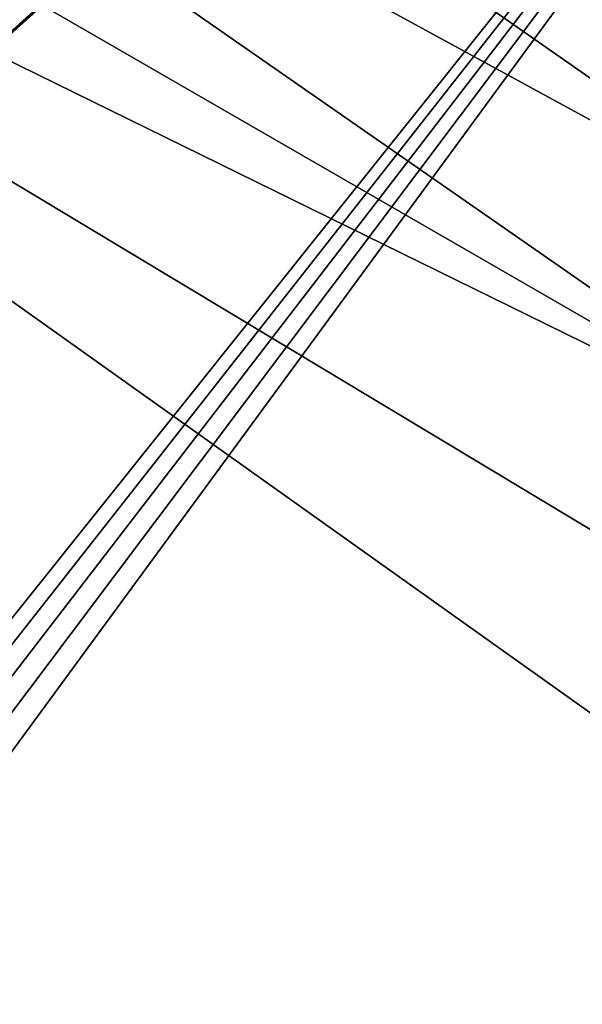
# Model space of a CAD drawing. Header units: metres. Extents: x -1004 to 0, y -808 to 0.
# Tile 100 of 122: x -215 to -117, y -336 to -164. Entities that reach past the tile are written whole.
import ezdxf

# ---------------------------------------------------------------- set-up
doc = ezdxf.new("R2010")
doc.units = ezdxf.units.M

msp = doc.modelspace()

# ---------------------------------------------------------------- linework, layer by layer
at = {"layer": 'top'}
for points in [[(-594.247375, -171.585114, 661.909546), (-196.308548, -147.470947, 662.541565), (-531.962463, -59.26767, 664.851257)], [(-229.7612, -177.557999, 661.75354), (-196.308548, -147.470947, 662.541565), (-594.247375, -171.585114, 661.909546)], [(-229.7612, -177.557999, 661.75354), (-204.886765, -155.62587, 628.364929), (-196.308548, -147.470947, 662.541565)], [(-217.518082, -161.5979, 606.151123), (-233.187958, -174.116196, 602.526611), (-214.077515, -152.068741, 583.932983)], [(-214.077515, -152.068741, 583.932983), (-233.187958, -174.116196, 602.526611), (-229.320923, -163.596527, 576.779968)], [(-220.464706, -169.644821, 628.364929), (-204.886765, -155.62587, 628.364929), (-229.7612, -177.557999, 661.75354)], [(-204.886765, -155.62587, 628.364929), (-220.464706, -169.644821, 628.364929), (-217.518082, -161.5979, 606.151123)]]:
    msp.add_3dface(points, dxfattribs=at)
at = {"layer": 'top0123411'}
for points in [[(-10, -10, 90), (-502.018646, -625.846375, 90), (-994.037292, -10, 90)], [(-494.003571, -626.560364, 90), (-502.018646, -625.846375, 90), (-10, -10, 90)], [(-485.779327, -628.854126, 90), (-494.003571, -626.560364, 90), (-10, -10, 90)], [(-477.800262, -632.855408, 90), (-485.779327, -628.854126, 90), (-10, -10, 90)], [(-10, -10, 90), (-470.61264, -638.481506, 90), (-477.800262, -632.855408, 90)], [(-217.024689, -763.271118, 90), (-470.61264, -638.481506, 90), (-10, -10, 90)], [(-10.00001, -794.032166, 90), (-217.024689, -763.271118, 90), (-10, -10, 90)], [(-211.891357, -69.16288, 118.815819), (-261.255157, -72.276657, 118.761467), (-70.201569, -166.471344, 117.117294)], [(-73.104225, -128.088638, 117.787262), (-211.891357, -69.16288, 118.815819), (-70.201569, -166.471344, 117.117294)], [(-261.255157, -72.276657, 118.761467), (-310.910522, -74.838074, 118.716759), (-67.634972, -207.468338, 116.401688)], [(-70.201569, -166.471344, 117.117294), (-261.255157, -72.276657, 118.761467), (-67.634972, -207.468338, 116.401688)], [(-310.910522, -74.838074, 118.716759), (-357.917725, -76.72718, 118.683784), (-65.746979, -245.352539, 115.740417)], [(-67.634972, -207.468338, 116.401688), (-310.910522, -74.838074, 118.716759), (-65.746979, -245.352539, 115.740417)], [(-65.746979, -245.352539, 115.740417), (-357.917725, -76.72718, 118.683784), (-406.245697, -78.120522, 118.659462)], [(-406.245697, -78.120522, 118.659462), (-490.16217, -606.131226, 109.443001), (-63.32338, -322.340668, 114.396584)], [(-63.32338, -322.340668, 114.396584), (-64.29863, -283.87738, 115.067963), (-406.245697, -78.120522, 118.659462)], [(-64.29863, -283.87738, 115.067963), (-65.746979, -245.352539, 115.740417), (-406.245697, -78.120522, 118.659462)], [(-490.16217, -606.131226, 109.443001), (-62.767208, -397.710876, 113.080994), (-63.32338, -322.340668, 114.396584)]]:
    msp.add_3dface(points, dxfattribs=at)

doc.saveas('drawing.dxf')
